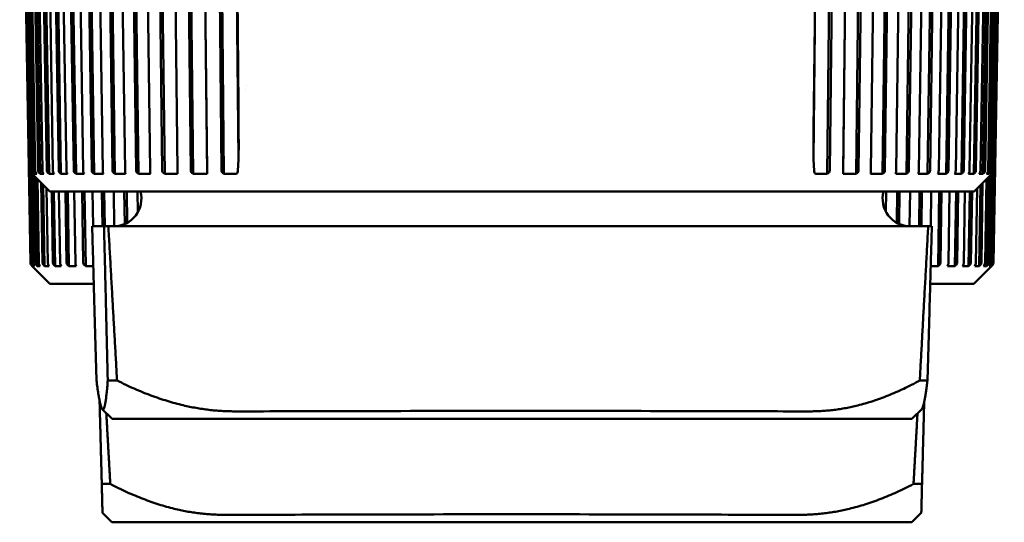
# Model space of a CAD drawing. Header units: millimetres. Extents: x 0 to 1891, y -60 to 594.
# Tile 2 of 118: x 152 to 179, y 39 to 53. Entities that reach past the tile are written whole.
import ezdxf

# ---------------------------------------------------------------- set-up
doc = ezdxf.new("R2010")
doc.units = ezdxf.units.MM
doc.layers.add('Sichtbar (ISO)', color=7, linetype='Continuous', lineweight=50)

msp = doc.modelspace()

# ---------------------------------------------------------------- linework, layer by layer
at = {"layer": 'Sichtbar (ISO)'}
for p, q in [((152.102, 48.867), (151.81, 65.589)), ((152.103, 48.867), (151.811, 65.589)), ((151.833, 65.589), (152.125, 48.867)), ((152.163, 48.867), (151.873, 65.589)), ((152.216, 48.778), (151.925, 65.591)), ((151.944, 65.589), (152.234, 48.867)), ((152.312, 48.867), (152.026, 65.589)), ((152.369, 48.778), (152.081, 65.591)), ((152.145, 65.589), (152.431, 48.867)), ((152.549, 48.867), (152.269, 65.589)), ((152.609, 48.778), (152.327, 65.591)), ((152.436, 65.589), (152.716, 48.867)), ((152.873, 48.867), (152.601, 65.589)), ((152.935, 48.778), (152.661, 65.591)), ((152.814, 65.589), (153.086, 48.867)), ((153.282, 48.867), (153.019, 65.589)), ((153.345, 48.778), (153.081, 65.591)), ((153.277, 65.589), (153.54, 48.867)), ((153.772, 48.867), (153.52, 65.589)), ((153.837, 48.778), (153.584, 65.591)), ((153.821, 65.589), (154.073, 48.867)), ((154.34, 48.867), (154.101, 65.589)), ((154.406, 48.778), (154.166, 65.591)), ((154.444, 65.589), (154.682, 48.867)), ((154.982, 48.867), (154.758, 65.589)), ((155.049, 48.778), (154.824, 65.591)), ((155.14, 65.589), (155.363, 48.867)), ((155.695, 48.867), (155.487, 65.589)), ((155.762, 48.778), (155.553, 65.591)), ((155.905, 65.589), (156.112, 48.867)), ((156.472, 48.867), (156.282, 65.589)), ((156.539, 48.778), (156.348, 65.591)), ((156.919, 48.778), (156.728, 65.591)), ((156.733, 65.589), (156.923, 48.867)), ((157.31, 48.867), (157.139, 65.589)), ((157.376, 48.778), (157.204, 65.591)), ((157.777, 49.167), (157.61, 65.591)), ((157.62, 65.589), (157.773, 50.653)), ((173.44, 49.167), (173.624, 65.591)), ((173.451, 50.653), (173.618, 65.589)), ((173.819, 48.778), (174.007, 65.591)), ((174.073, 65.589), (173.885, 48.867)), ((174.248, 48.778), (174.454, 65.591)), ((174.249, 48.867), (174.454, 65.589)), ((174.603, 48.778), (174.81, 65.591)), ((174.876, 65.589), (174.67, 48.867)), ((175.005, 48.867), (175.227, 65.589)), ((175.324, 48.778), (175.547, 65.591)), ((175.613, 65.589), (175.391, 48.867)), ((175.694, 48.867), (175.931, 65.589)), ((175.975, 48.778), (176.213, 65.591)), ((176.278, 65.589), (176.042, 48.867)), ((176.312, 48.867), (176.562, 65.589)), ((176.553, 48.778), (176.805, 65.591)), ((176.869, 65.589), (176.619, 48.867)), ((176.855, 48.867), (177.116, 65.589)), ((177.054, 48.778), (177.317, 65.591)), ((177.38, 65.589), (177.118, 48.867)), ((177.318, 48.867), (177.589, 65.589)), ((177.474, 48.778), (177.747, 65.591)), ((177.807, 65.589), (177.536, 48.867)), ((177.698, 48.867), (177.977, 65.589)), ((177.81, 48.778), (178.091, 65.591)), ((178.149, 65.589), (177.87, 48.867)), ((177.993, 48.867), (178.278, 65.589)), ((178.061, 48.778), (178.347, 65.591)), ((178.403, 65.589), (178.118, 48.867)), ((178.201, 48.867), (178.49, 65.589)), ((178.223, 48.778), (178.514, 65.591)), ((178.567, 65.589), (178.277, 48.867)), ((178.32, 48.867), (178.612, 65.589)), ((178.639, 65.589), (178.347, 48.867)), ((178.351, 48.867), (178.643, 65.589)), ((151.811, 63.076), (152.103, 46.354)), ((152.123, 46.354), (151.832, 63.076)), ((178.616, 63.076), (178.325, 46.354)), ((178.345, 46.354), (178.637, 63.076)), ((157.972, 51.075), (157.972, 51.075)), ((157.979, 51.182), (157.979, 51.182)), ((157.777, 49.167), (157.759, 48.86)), ((173.457, 48.86), (173.44, 49.167)), ((152.13, 48.799), (152.172, 46.354)), ((152.634, 48.295), (152.131, 48.798)), ((152.133, 48.798), (152.153, 48.778)), ((152.171, 48.778), (152.153, 48.798)), ((152.153, 48.778), (152.153, 48.797)), ((152.233, 46.354), (152.192, 48.737)), ((152.195, 48.798), (152.216, 48.778)), ((152.288, 46.265), (152.247, 48.682)), ((152.276, 48.778), (152.259, 48.798)), ((152.291, 48.637), (152.331, 46.354)), ((152.346, 48.798), (152.369, 48.778)), ((152.469, 48.778), (152.454, 48.798)), ((152.585, 48.798), (152.609, 48.778)), ((152.749, 48.778), (152.736, 48.798)), ((152.91, 48.798), (152.935, 48.778)), ((153.115, 48.778), (153.103, 48.798)), ((153.319, 48.798), (153.345, 48.778)), ((153.563, 48.778), (153.554, 48.798)), ((153.81, 48.798), (153.837, 48.778)), ((154.091, 48.778), (154.084, 48.798)), ((154.379, 48.798), (154.406, 48.778)), ((154.695, 48.778), (154.69, 48.798)), ((155.022, 48.798), (155.049, 48.778)), ((155.37, 48.778), (155.368, 48.798)), ((155.734, 48.798), (155.762, 48.778)), ((156.114, 48.778), (156.113, 48.798)), ((156.512, 48.798), (156.539, 48.778)), ((156.919, 48.778), (156.921, 48.798)), ((157.349, 48.798), (157.376, 48.778)), ((173.819, 48.778), (173.846, 48.798)), ((174.248, 48.798), (174.248, 48.778)), ((174.603, 48.778), (174.63, 48.798)), ((175.001, 48.798), (174.999, 48.778)), ((175.324, 48.778), (175.351, 48.798)), ((175.687, 48.798), (175.683, 48.778)), ((175.975, 48.778), (176.002, 48.798)), ((176.302, 48.798), (176.295, 48.778)), ((176.553, 48.778), (176.58, 48.798)), ((176.841, 48.798), (176.832, 48.778)), ((177.054, 48.778), (177.08, 48.798)), ((177.301, 48.798), (177.29, 48.778)), ((177.474, 48.778), (177.499, 48.798)), ((177.678, 48.798), (177.665, 48.778)), ((177.81, 48.778), (177.834, 48.798)), ((177.819, 48.295), (178.322, 48.798)), ((177.971, 48.798), (177.956, 48.778)), ((178.061, 48.778), (178.084, 48.798)), ((178.118, 46.354), (178.157, 48.633)), ((178.176, 48.798), (178.159, 48.778)), ((178.16, 46.265), (178.201, 48.677)), ((178.256, 48.732), (178.215, 46.354)), ((178.223, 48.778), (178.245, 48.798)), ((178.293, 48.798), (178.274, 48.778)), ((178.276, 46.354), (178.318, 48.794)), ((178.297, 48.778), (178.298, 48.803)), ((178.297, 48.778), (178.317, 48.798)), ((152.432, 46.354), (152.395, 48.534)), ((152.49, 46.265), (152.452, 48.476)), ((152.543, 48.386), (152.577, 46.354)), ((177.871, 46.354), (177.905, 48.381)), ((177.958, 46.265), (177.996, 48.472)), ((178.053, 48.529), (178.017, 46.354)), ((177.819, 48.295), (152.634, 48.295)), ((152.717, 46.354), (152.685, 48.295)), ((152.778, 46.265), (152.745, 48.295)), ((152.878, 48.295), (152.91, 46.354)), ((153.089, 46.354), (153.058, 48.295)), ((153.152, 46.265), (153.119, 48.295)), ((153.296, 48.295), (153.327, 46.354)), ((153.543, 46.354), (153.513, 48.295)), ((153.608, 46.265), (153.577, 48.295)), ((153.796, 48.295), (153.81, 47.349)), ((154.063, 47.349), (154.049, 48.295)), ((154.127, 47.349), (154.113, 48.295)), ((154.373, 48.295), (154.387, 47.349)), ((154.673, 47.41), (154.661, 48.295)), ((154.738, 47.442), (154.726, 48.295)), ((155.025, 48.295), (155.033, 47.736)), ((175.416, 47.745), (175.423, 48.295)), ((175.71, 47.444), (175.722, 48.295)), ((175.788, 48.295), (175.775, 47.412)), ((176.061, 47.349), (176.075, 48.295)), ((176.321, 47.349), (176.335, 48.295)), ((176.399, 48.295), (176.386, 47.349)), ((176.638, 47.349), (176.652, 48.295)), ((176.84, 46.265), (176.872, 48.295)), ((176.935, 48.295), (176.905, 46.354)), ((177.121, 46.354), (177.152, 48.295)), ((177.296, 46.265), (177.329, 48.295)), ((177.39, 48.295), (177.359, 46.354)), ((177.538, 46.354), (177.57, 48.295)), ((177.67, 46.265), (177.703, 48.295)), ((177.763, 48.295), (177.731, 46.354)), ((154.108, 47.349), (153.785, 47.349)), ((154.108, 47.349), (154.227, 47.349)), ((157.567, 47.349), (154.227, 47.349)), ((173.465, 47.349), (157.567, 47.349)), ((176.569, 47.349), (173.465, 47.349)), ((176.569, 47.349), (176.668, 47.349)), ((152.151, 46.265), (152.132, 46.285)), ((152.151, 46.263), (152.151, 46.265)), ((152.632, 45.782), (152.151, 46.263)), ((152.154, 46.285), (152.175, 46.265)), ((152.175, 46.265), (152.174, 46.337)), ((152.216, 46.265), (152.199, 46.285)), ((152.266, 46.285), (152.288, 46.265)), ((152.371, 46.265), (152.354, 46.285)), ((152.466, 46.285), (152.49, 46.265)), ((152.613, 46.265), (152.598, 46.285)), ((152.754, 46.285), (152.778, 46.265)), ((152.941, 46.265), (152.928, 46.285)), ((153.126, 46.285), (153.152, 46.265)), ((153.353, 46.265), (153.342, 46.285)), ((153.581, 46.285), (153.608, 46.265)), ((176.84, 46.265), (176.867, 46.285)), ((177.106, 46.285), (177.096, 46.265)), ((177.296, 46.265), (177.322, 46.285)), ((177.52, 46.285), (177.508, 46.265)), ((177.67, 46.265), (177.695, 46.285)), ((177.816, 45.782), (178.297, 46.263)), ((177.85, 46.285), (177.836, 46.265)), ((177.958, 46.265), (177.982, 46.285)), ((178.094, 46.285), (178.078, 46.265)), ((178.16, 46.265), (178.182, 46.285)), ((178.25, 46.285), (178.232, 46.265)), ((178.273, 46.265), (178.274, 46.337)), ((178.273, 46.265), (178.294, 46.285)), ((178.317, 46.285), (178.297, 46.265)), ((178.297, 46.265), (178.297, 46.263)), ((153.829, 45.782), (152.632, 45.782)), ((177.816, 45.782), (176.624, 45.782)), ((154.21, 43.145), (154.463, 43.145)), ((176.339, 43.145), (176.55, 43.145)), ((154.327, 42.099), (154.062, 42.363)), ((176.127, 42.099), (176.391, 42.363)), ((176.127, 42.099), (154.327, 42.099)), ((154.047, 40.325), (154.279, 40.325)), ((176.169, 40.325), (176.401, 40.325)), ((154.324, 39.28), (154.067, 39.536)), ((176.124, 39.28), (176.381, 39.536)), ((176.124, 39.28), (154.324, 39.28))]:
    msp.add_line(p, q, dxfattribs=at)
for centre, radius, start, end in [((152.202, 48.868), 0.1, 181, 225), ((178.251, 48.868), 0.1, 315, 359), ((154.377, 48.099), 0.75, 270, 15.1146), ((176.077, 48.099), 0.75, 164.8854, 270)]:
    msp.add_arc(centre, radius, start, end, dxfattribs=at)
for centre, major_axis, ratio, start_param, end_param in [((157.675, 48.92), (0.029, -0.143), 0.562068, 6.176013, 7.182179), ((157.689, 48.867), (-0.0026, 0.0862), 0.810891, 4.410793, 4.601261), ((173.523, 48.867), (-0.0023, -0.0862), 0.7661, 4.820135, 5.010603), ((173.536, 48.92), (-0.027, -0.143), 0.532942, 5.368545, 6.37471), ((151.938, 61.618), (0.224, -12.843), 0.036463, 6.263084, 6.302012), ((152.024, 61.618), (0.226, -12.843), 0.11885, 6.261632, 6.300559), ((152.199, 61.618), (0.229, -12.843), 0.200425, 6.26015, 6.299077), ((152.464, 61.618), (0.234, -12.843), 0.280632, 6.258616, 6.297544), ((152.816, 61.618), (0.24, -12.843), 0.358921, 6.257007, 6.295935), ((153.252, 61.618), (0.249, -12.843), 0.434759, 6.255292, 6.29422), ((153.771, 61.618), (0.26, -12.843), 0.507626, 6.253434, 6.292362), ((154.367, 61.618), (0.275, -12.842), 0.577026, 6.251385, 6.290313), ((155.038, 61.618), (0.293, -12.842), 0.642485, 6.249082, 6.288009), ((155.778, 61.618), (0.316, -12.841), 0.703554, 6.246434, 6.285362), ((156.583, 61.618), (0.345, -12.841), 0.759818, 6.243314, 6.282242), ((174.583, 61.618), (-0.319, -12.841), 0.710427, 6.281348, 6.320275), ((175.331, 61.618), (-0.295, -12.842), 0.649902, 6.278653, 6.31758), ((176.011, 61.618), (-0.276, -12.842), 0.584936, 6.276314, 6.315242), ((176.616, 61.618), (-0.262, -12.842), 0.515976, 6.274239, 6.313167), ((177.144, 61.618), (-0.25, -12.843), 0.44349, 6.272361, 6.311289), ((177.59, 61.618), (-0.241, -12.843), 0.367976, 6.270631, 6.309559), ((177.952, 61.618), (-0.234, -12.843), 0.289947, 6.269011, 6.307939), ((178.227, 61.618), (-0.229, -12.843), 0.209938, 6.267471, 6.306398), ((178.413, 61.618), (-0.226, -12.843), 0.128495, 6.265984, 6.304911), ((178.509, 61.618), (-0.224, -12.843), 0.046174, 6.264529, 6.303456), ((151.972, 59.106), (0.225, -12.843), 0.082567, 6.262275, 6.301203), ((152.108, 59.106), (0.227, -12.843), 0.164569, 6.260808, 6.299736), ((152.334, 59.106), (0.231, -12.843), 0.245448, 6.259301, 6.298228), ((152.647, 59.106), (0.237, -12.843), 0.32465, 6.257728, 6.296656), ((153.047, 59.106), (0.245, -12.843), 0.401634, 6.256064, 6.294992), ((153.53, 59.106), (0.255, -12.843), 0.475875, 6.254274, 6.288188), ((176.919, 59.106), (-0.255, -12.843), 0.475875, 6.278971, 6.312096), ((177.401, 59.106), (-0.245, -12.843), 0.401634, 6.271379, 6.310307), ((177.801, 59.106), (-0.237, -12.843), 0.32465, 6.269715, 6.308642), ((178.114, 59.106), (-0.231, -12.843), 0.245448, 6.268142, 6.30707), ((178.34, 59.106), (-0.227, -12.843), 0.16457, 6.266635, 6.305562), ((178.476, 59.106), (-0.225, -12.843), 0.082567, 6.265168, 6.304096)]:
    msp.add_ellipse(centre, major_axis=major_axis, ratio=ratio, start_param=start_param, end_param=end_param, dxfattribs=at)
for points, knots in [([(157.777, 49.167), (157.778, 49.428), (157.778, 49.704), (157.776, 50.157), (157.775, 50.335), (157.774, 50.558), (157.773, 50.606), (157.773, 50.653)], [-0.1731541, -0.1731541, -0.1731541, -0.1731541, -0.0976685, -0.0976685, -0.0488343, -0.0488343, -0.0352948, -0.0352948, -0.0352948, -0.0352948]), ([(173.451, 50.653), (173.45, 50.606), (173.45, 50.558), (173.447, 50.335), (173.446, 50.157), (173.443, 49.704), (173.441, 49.428), (173.44, 49.167)], [-0.567598, -0.567598, -0.567598, -0.567598, -0.5540612, -0.5540612, -0.5052282, -0.5052282, -0.4297385, -0.4297385, -0.4297385, -0.4297385]), ([(152.103, 48.867), (152.103, 48.856), (152.106, 48.844), (152.113, 48.823), (152.121, 48.811), (152.13, 48.801), (152.131, 48.799), (152.133, 48.798)], [-0.071182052, -0.071182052, -0.071182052, -0.071182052, -0.068033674, -0.068033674, -0.064108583, -0.064108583, -0.063368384, -0.063368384, -0.063368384, -0.063368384]), ([(152.153, 48.798), (152.151, 48.799), (152.15, 48.801), (152.141, 48.811), (152.134, 48.823), (152.127, 48.844), (152.125, 48.856), (152.125, 48.867)], [-0.007986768, -0.007986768, -0.007986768, -0.007986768, -0.00724657, -0.00724657, -0.003321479, -0.003321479, -0.000173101, -0.000173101, -0.000173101, -0.000173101]), ([(152.163, 48.867), (152.163, 48.856), (152.166, 48.844), (152.174, 48.823), (152.182, 48.811), (152.192, 48.801), (152.193, 48.799), (152.195, 48.798)], [-0.071182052, -0.071182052, -0.071182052, -0.071182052, -0.068033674, -0.068033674, -0.064108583, -0.064108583, -0.063368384, -0.063368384, -0.063368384, -0.063368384]), ([(152.259, 48.798), (152.258, 48.799), (152.256, 48.801), (152.249, 48.811), (152.242, 48.823), (152.236, 48.844), (152.234, 48.856), (152.234, 48.867)], [-0.007986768, -0.007986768, -0.007986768, -0.007986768, -0.00724657, -0.00724657, -0.003321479, -0.003321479, -0.000173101, -0.000173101, -0.000173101, -0.000173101]), ([(152.312, 48.867), (152.312, 48.856), (152.315, 48.844), (152.324, 48.823), (152.332, 48.811), (152.342, 48.801), (152.344, 48.799), (152.346, 48.798)], [-0.071182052, -0.071182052, -0.071182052, -0.071182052, -0.068033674, -0.068033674, -0.064108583, -0.064108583, -0.063368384, -0.063368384, -0.063368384, -0.063368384]), ([(152.454, 48.798), (152.453, 48.799), (152.451, 48.801), (152.445, 48.811), (152.439, 48.823), (152.433, 48.844), (152.431, 48.856), (152.431, 48.867)], [-0.007986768, -0.007986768, -0.007986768, -0.007986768, -0.00724657, -0.00724657, -0.003321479, -0.003321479, -0.000173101, -0.000173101, -0.000173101, -0.000173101]), ([(152.549, 48.867), (152.55, 48.856), (152.552, 48.844), (152.562, 48.823), (152.571, 48.811), (152.581, 48.801), (152.583, 48.799), (152.585, 48.798)], [-0.071182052, -0.071182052, -0.071182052, -0.071182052, -0.068033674, -0.068033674, -0.064108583, -0.064108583, -0.063368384, -0.063368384, -0.063368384, -0.063368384]), ([(152.736, 48.798), (152.735, 48.799), (152.734, 48.801), (152.728, 48.811), (152.723, 48.823), (152.718, 48.844), (152.716, 48.856), (152.716, 48.867)], [-0.007986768, -0.007986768, -0.007986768, -0.007986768, -0.00724657, -0.00724657, -0.003321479, -0.003321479, -0.000173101, -0.000173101, -0.000173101, -0.000173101]), ([(152.873, 48.867), (152.874, 48.856), (152.876, 48.844), (152.886, 48.823), (152.895, 48.811), (152.906, 48.801), (152.908, 48.799), (152.91, 48.798)], [-0.071182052, -0.071182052, -0.071182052, -0.071182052, -0.068033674, -0.068033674, -0.064108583, -0.064108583, -0.063368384, -0.063368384, -0.063368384, -0.063368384]), ([(153.103, 48.798), (153.102, 48.799), (153.102, 48.801), (153.097, 48.811), (153.092, 48.823), (153.088, 48.844), (153.087, 48.856), (153.086, 48.867)], [-0.007986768, -0.007986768, -0.007986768, -0.007986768, -0.00724657, -0.00724657, -0.003321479, -0.003321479, -0.000173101, -0.000173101, -0.000173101, -0.000173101]), ([(153.282, 48.867), (153.282, 48.856), (153.285, 48.844), (153.295, 48.823), (153.304, 48.811), (153.316, 48.801), (153.317, 48.799), (153.319, 48.798)], [-0.071182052, -0.071182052, -0.071182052, -0.071182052, -0.068033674, -0.068033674, -0.064108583, -0.064108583, -0.063368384, -0.063368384, -0.063368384, -0.063368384]), ([(153.554, 48.798), (153.553, 48.799), (153.552, 48.801), (153.548, 48.811), (153.545, 48.823), (153.541, 48.844), (153.54, 48.856), (153.54, 48.867)], [-0.007986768, -0.007986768, -0.007986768, -0.007986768, -0.00724657, -0.00724657, -0.003321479, -0.003321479, -0.000173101, -0.000173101, -0.000173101, -0.000173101]), ([(153.772, 48.867), (153.772, 48.856), (153.775, 48.844), (153.785, 48.823), (153.795, 48.811), (153.806, 48.801), (153.808, 48.799), (153.81, 48.798)], [-0.071182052, -0.071182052, -0.071182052, -0.071182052, -0.068033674, -0.068033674, -0.064108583, -0.064108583, -0.063368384, -0.063368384, -0.063368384, -0.063368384]), ([(154.084, 48.798), (154.083, 48.799), (154.082, 48.801), (154.079, 48.811), (154.077, 48.823), (154.074, 48.844), (154.073, 48.856), (154.073, 48.867)], [-0.007986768, -0.007986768, -0.007986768, -0.007986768, -0.00724657, -0.00724657, -0.003321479, -0.003321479, -0.000173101, -0.000173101, -0.000173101, -0.000173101]), ([(154.34, 48.867), (154.34, 48.856), (154.343, 48.844), (154.353, 48.823), (154.363, 48.811), (154.375, 48.801), (154.377, 48.799), (154.379, 48.798)], [-0.071182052, -0.071182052, -0.071182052, -0.071182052, -0.068033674, -0.068033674, -0.064108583, -0.064108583, -0.063368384, -0.063368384, -0.063368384, -0.063368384]), ([(154.69, 48.798), (154.689, 48.799), (154.689, 48.801), (154.687, 48.811), (154.685, 48.823), (154.683, 48.844), (154.682, 48.856), (154.682, 48.867)], [-0.007986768, -0.007986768, -0.007986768, -0.007986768, -0.00724657, -0.00724657, -0.003321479, -0.003321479, -0.000173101, -0.000173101, -0.000173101, -0.000173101]), ([(154.982, 48.867), (154.982, 48.856), (154.985, 48.844), (154.996, 48.823), (155.006, 48.811), (155.018, 48.801), (155.02, 48.799), (155.022, 48.798)], [-0.071182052, -0.071182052, -0.071182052, -0.071182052, -0.068033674, -0.068033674, -0.064108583, -0.064108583, -0.063368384, -0.063368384, -0.063368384, -0.063368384]), ([(155.368, 48.798), (155.368, 48.799), (155.367, 48.801), (155.366, 48.811), (155.365, 48.823), (155.364, 48.844), (155.364, 48.856), (155.363, 48.867)], [-0.007986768, -0.007986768, -0.007986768, -0.007986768, -0.00724657, -0.00724657, -0.003321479, -0.003321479, -0.000173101, -0.000173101, -0.000173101, -0.000173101]), ([(155.695, 48.867), (155.695, 48.856), (155.698, 48.844), (155.708, 48.823), (155.718, 48.811), (155.73, 48.801), (155.732, 48.799), (155.734, 48.798)], [-0.071182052, -0.071182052, -0.071182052, -0.071182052, -0.068033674, -0.068033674, -0.064108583, -0.064108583, -0.063368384, -0.063368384, -0.063368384, -0.063368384]), ([(156.113, 48.798), (156.113, 48.799), (156.113, 48.801), (156.113, 48.811), (156.113, 48.823), (156.112, 48.844), (156.112, 48.856), (156.112, 48.867)], [-0.007986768, -0.007986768, -0.007986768, -0.007986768, -0.00724657, -0.00724657, -0.003321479, -0.003321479, -0.000173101, -0.000173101, -0.000173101, -0.000173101]), ([(156.472, 48.867), (156.472, 48.856), (156.475, 48.844), (156.486, 48.823), (156.496, 48.811), (156.508, 48.801), (156.51, 48.799), (156.512, 48.798)], [-0.071182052, -0.071182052, -0.071182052, -0.071182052, -0.068033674, -0.068033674, -0.064108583, -0.064108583, -0.063368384, -0.063368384, -0.063368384, -0.063368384]), ([(156.921, 48.798), (156.921, 48.799), (156.921, 48.801), (156.922, 48.811), (156.923, 48.823), (156.923, 48.844), (156.923, 48.856), (156.923, 48.867)], [-0.007986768, -0.007986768, -0.007986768, -0.007986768, -0.00724657, -0.00724657, -0.003321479, -0.003321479, -0.000173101, -0.000173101, -0.000173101, -0.000173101]), ([(157.31, 48.867), (157.31, 48.856), (157.313, 48.844), (157.323, 48.823), (157.333, 48.811), (157.345, 48.801), (157.347, 48.799), (157.349, 48.798)], [-0.071182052, -0.071182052, -0.071182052, -0.071182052, -0.068033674, -0.068033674, -0.064108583, -0.064108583, -0.063368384, -0.063368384, -0.063368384, -0.063368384]), ([(173.846, 48.798), (173.848, 48.799), (173.85, 48.801), (173.862, 48.811), (173.872, 48.823), (173.882, 48.844), (173.885, 48.856), (173.885, 48.867)], [-0.007986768, -0.007986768, -0.007986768, -0.007986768, -0.00724657, -0.00724657, -0.003321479, -0.003321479, -0.000173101, -0.000173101, -0.000173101, -0.000173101]), ([(174.249, 48.867), (174.248, 48.856), (174.248, 48.844), (174.248, 48.823), (174.248, 48.811), (174.248, 48.801), (174.248, 48.799), (174.248, 48.798)], [-0.071182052, -0.071182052, -0.071182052, -0.071182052, -0.068033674, -0.068033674, -0.064108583, -0.064108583, -0.063368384, -0.063368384, -0.063368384, -0.063368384]), ([(174.63, 48.798), (174.633, 48.799), (174.635, 48.801), (174.647, 48.811), (174.657, 48.823), (174.667, 48.844), (174.67, 48.856), (174.67, 48.867)], [-0.007986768, -0.007986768, -0.007986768, -0.007986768, -0.00724657, -0.00724657, -0.003321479, -0.003321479, -0.000173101, -0.000173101, -0.000173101, -0.000173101]), ([(175.005, 48.867), (175.005, 48.856), (175.004, 48.844), (175.003, 48.823), (175.002, 48.811), (175.001, 48.801), (175.001, 48.799), (175.001, 48.798)], [-0.071182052, -0.071182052, -0.071182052, -0.071182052, -0.068033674, -0.068033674, -0.064108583, -0.064108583, -0.063368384, -0.063368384, -0.063368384, -0.063368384]), ([(175.351, 48.798), (175.353, 48.799), (175.355, 48.801), (175.367, 48.811), (175.377, 48.823), (175.387, 48.844), (175.39, 48.856), (175.391, 48.867)], [-0.007986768, -0.007986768, -0.007986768, -0.007986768, -0.00724657, -0.00724657, -0.003321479, -0.003321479, -0.000173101, -0.000173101, -0.000173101, -0.000173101]), ([(175.694, 48.867), (175.694, 48.856), (175.694, 48.844), (175.692, 48.823), (175.69, 48.811), (175.688, 48.801), (175.688, 48.799), (175.687, 48.798)], [-0.071182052, -0.071182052, -0.071182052, -0.071182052, -0.068033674, -0.068033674, -0.064108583, -0.064108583, -0.063368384, -0.063368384, -0.063368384, -0.063368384]), ([(176.002, 48.798), (176.004, 48.799), (176.006, 48.801), (176.018, 48.811), (176.028, 48.823), (176.038, 48.844), (176.041, 48.856), (176.042, 48.867)], [-0.007986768, -0.007986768, -0.007986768, -0.007986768, -0.00724657, -0.00724657, -0.003321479, -0.003321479, -0.000173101, -0.000173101, -0.000173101, -0.000173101]), ([(176.312, 48.867), (176.312, 48.856), (176.311, 48.844), (176.309, 48.823), (176.306, 48.811), (176.303, 48.801), (176.303, 48.799), (176.302, 48.798)], [-0.071182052, -0.071182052, -0.071182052, -0.071182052, -0.068033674, -0.068033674, -0.064108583, -0.064108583, -0.063368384, -0.063368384, -0.063368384, -0.063368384]), ([(176.58, 48.798), (176.582, 48.799), (176.584, 48.801), (176.596, 48.811), (176.605, 48.823), (176.615, 48.844), (176.618, 48.856), (176.619, 48.867)], [-0.007986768, -0.007986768, -0.007986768, -0.007986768, -0.00724657, -0.00724657, -0.003321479, -0.003321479, -0.000173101, -0.000173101, -0.000173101, -0.000173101]), ([(176.855, 48.867), (176.855, 48.856), (176.853, 48.844), (176.85, 48.823), (176.847, 48.811), (176.843, 48.801), (176.842, 48.799), (176.841, 48.798)], [-0.071182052, -0.071182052, -0.071182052, -0.071182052, -0.068033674, -0.068033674, -0.064108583, -0.064108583, -0.063368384, -0.063368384, -0.063368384, -0.063368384]), ([(177.08, 48.798), (177.082, 48.799), (177.084, 48.801), (177.095, 48.811), (177.105, 48.823), (177.115, 48.844), (177.118, 48.856), (177.118, 48.867)], [-0.007986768, -0.007986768, -0.007986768, -0.007986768, -0.00724657, -0.00724657, -0.003321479, -0.003321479, -0.000173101, -0.000173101, -0.000173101, -0.000173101]), ([(177.318, 48.867), (177.317, 48.856), (177.316, 48.844), (177.312, 48.823), (177.308, 48.811), (177.303, 48.801), (177.302, 48.799), (177.301, 48.798)], [-0.071182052, -0.071182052, -0.071182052, -0.071182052, -0.068033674, -0.068033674, -0.064108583, -0.064108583, -0.063368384, -0.063368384, -0.063368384, -0.063368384]), ([(177.499, 48.798), (177.501, 48.799), (177.503, 48.801), (177.514, 48.811), (177.523, 48.823), (177.533, 48.844), (177.536, 48.856), (177.536, 48.867)], [-0.007986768, -0.007986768, -0.007986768, -0.007986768, -0.00724657, -0.00724657, -0.003321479, -0.003321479, -0.000173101, -0.000173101, -0.000173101, -0.000173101]), ([(177.698, 48.867), (177.698, 48.856), (177.696, 48.844), (177.691, 48.823), (177.686, 48.811), (177.68, 48.801), (177.679, 48.799), (177.678, 48.798)], [-0.071182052, -0.071182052, -0.071182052, -0.071182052, -0.068033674, -0.068033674, -0.064108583, -0.064108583, -0.063368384, -0.063368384, -0.063368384, -0.063368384]), ([(177.834, 48.798), (177.836, 48.799), (177.838, 48.801), (177.849, 48.811), (177.858, 48.823), (177.867, 48.844), (177.87, 48.856), (177.87, 48.867)], [-0.007986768, -0.007986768, -0.007986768, -0.007986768, -0.00724657, -0.00724657, -0.003321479, -0.003321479, -0.000173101, -0.000173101, -0.000173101, -0.000173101]), ([(177.993, 48.867), (177.993, 48.856), (177.991, 48.844), (177.985, 48.823), (177.979, 48.811), (177.973, 48.801), (177.972, 48.799), (177.971, 48.798)], [-0.071182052, -0.071182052, -0.071182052, -0.071182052, -0.068033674, -0.068033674, -0.064108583, -0.064108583, -0.063368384, -0.063368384, -0.063368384, -0.063368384]), ([(178.084, 48.798), (178.085, 48.799), (178.087, 48.801), (178.097, 48.811), (178.106, 48.823), (178.115, 48.844), (178.117, 48.856), (178.118, 48.867)], [-0.007986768, -0.007986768, -0.007986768, -0.007986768, -0.00724657, -0.00724657, -0.003321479, -0.003321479, -0.000173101, -0.000173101, -0.000173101, -0.000173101]), ([(178.201, 48.867), (178.201, 48.856), (178.199, 48.844), (178.192, 48.823), (178.186, 48.811), (178.178, 48.801), (178.177, 48.799), (178.176, 48.798)], [-0.071182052, -0.071182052, -0.071182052, -0.071182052, -0.068033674, -0.068033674, -0.064108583, -0.064108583, -0.063368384, -0.063368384, -0.063368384, -0.063368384]), ([(178.245, 48.798), (178.247, 48.799), (178.248, 48.801), (178.258, 48.811), (178.266, 48.823), (178.274, 48.844), (178.277, 48.856), (178.277, 48.867)], [-0.007986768, -0.007986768, -0.007986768, -0.007986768, -0.00724657, -0.00724657, -0.003321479, -0.003321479, -0.000173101, -0.000173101, -0.000173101, -0.000173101]), ([(178.32, 48.867), (178.32, 48.856), (178.318, 48.844), (178.31, 48.823), (178.304, 48.811), (178.295, 48.801), (178.294, 48.799), (178.293, 48.798)], [-0.071182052, -0.071182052, -0.071182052, -0.071182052, -0.068033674, -0.068033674, -0.064108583, -0.064108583, -0.063368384, -0.063368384, -0.063368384, -0.063368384]), ([(178.317, 48.798), (178.319, 48.799), (178.321, 48.801), (178.329, 48.811), (178.337, 48.823), (178.345, 48.844), (178.347, 48.856), (178.347, 48.867)], [-0.007986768, -0.007986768, -0.007986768, -0.007986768, -0.00724657, -0.00724657, -0.003321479, -0.003321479, -0.000173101, -0.000173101, -0.000173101, -0.000173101]), ([(152.132, 46.285), (152.13, 46.287), (152.129, 46.288), (152.12, 46.298), (152.113, 46.31), (152.105, 46.331), (152.103, 46.343), (152.103, 46.354)], [-0.007986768, -0.007986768, -0.007986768, -0.007986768, -0.00724657, -0.00724657, -0.003321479, -0.003321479, -0.000173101, -0.000173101, -0.000173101, -0.000173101]), ([(152.123, 46.354), (152.123, 46.343), (152.126, 46.331), (152.134, 46.31), (152.142, 46.298), (152.151, 46.288), (152.152, 46.287), (152.154, 46.285)], [-0.071182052, -0.071182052, -0.071182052, -0.071182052, -0.068033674, -0.068033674, -0.064108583, -0.064108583, -0.063368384, -0.063368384, -0.063368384, -0.063368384]), ([(152.199, 46.285), (152.197, 46.287), (152.196, 46.288), (152.188, 46.298), (152.181, 46.31), (152.174, 46.331), (152.172, 46.343), (152.172, 46.354)], [-0.007986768, -0.007986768, -0.007986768, -0.007986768, -0.00724657, -0.00724657, -0.003321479, -0.003321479, -0.000173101, -0.000173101, -0.000173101, -0.000173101]), ([(152.233, 46.354), (152.233, 46.343), (152.236, 46.331), (152.244, 46.31), (152.253, 46.298), (152.262, 46.288), (152.264, 46.287), (152.266, 46.285)], [-0.071182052, -0.071182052, -0.071182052, -0.071182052, -0.068033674, -0.068033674, -0.064108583, -0.064108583, -0.063368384, -0.063368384, -0.063368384, -0.063368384]), ([(152.354, 46.285), (152.353, 46.287), (152.352, 46.288), (152.345, 46.298), (152.339, 46.31), (152.333, 46.331), (152.331, 46.343), (152.331, 46.354)], [-0.007986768, -0.007986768, -0.007986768, -0.007986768, -0.00724657, -0.00724657, -0.003321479, -0.003321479, -0.000173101, -0.000173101, -0.000173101, -0.000173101]), ([(152.432, 46.354), (152.432, 46.343), (152.434, 46.331), (152.443, 46.31), (152.452, 46.298), (152.463, 46.288), (152.464, 46.287), (152.466, 46.285)], [-0.071182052, -0.071182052, -0.071182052, -0.071182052, -0.068033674, -0.068033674, -0.064108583, -0.064108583, -0.063368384, -0.063368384, -0.063368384, -0.063368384]), ([(152.598, 46.285), (152.597, 46.287), (152.596, 46.288), (152.59, 46.298), (152.585, 46.31), (152.579, 46.331), (152.577, 46.343), (152.577, 46.354)], [-0.007986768, -0.007986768, -0.007986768, -0.007986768, -0.00724657, -0.00724657, -0.003321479, -0.003321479, -0.000173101, -0.000173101, -0.000173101, -0.000173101]), ([(152.717, 46.354), (152.718, 46.343), (152.721, 46.331), (152.73, 46.31), (152.739, 46.298), (152.75, 46.288), (152.752, 46.287), (152.754, 46.285)], [-0.071182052, -0.071182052, -0.071182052, -0.071182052, -0.068033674, -0.068033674, -0.064108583, -0.064108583, -0.063368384, -0.063368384, -0.063368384, -0.063368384]), ([(152.928, 46.285), (152.927, 46.287), (152.927, 46.288), (152.921, 46.298), (152.917, 46.31), (152.912, 46.331), (152.91, 46.343), (152.91, 46.354)], [-0.007986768, -0.007986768, -0.007986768, -0.007986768, -0.00724657, -0.00724657, -0.003321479, -0.003321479, -0.000173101, -0.000173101, -0.000173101, -0.000173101]), ([(153.089, 46.354), (153.089, 46.343), (153.092, 46.331), (153.102, 46.31), (153.111, 46.298), (153.122, 46.288), (153.124, 46.287), (153.126, 46.285)], [-0.071182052, -0.071182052, -0.071182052, -0.071182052, -0.068033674, -0.068033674, -0.064108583, -0.064108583, -0.063368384, -0.063368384, -0.063368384, -0.063368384]), ([(153.342, 46.285), (153.342, 46.287), (153.341, 46.288), (153.336, 46.298), (153.333, 46.31), (153.329, 46.331), (153.327, 46.343), (153.327, 46.354)], [-0.007986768, -0.007986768, -0.007986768, -0.007986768, -0.00724657, -0.00724657, -0.003321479, -0.003321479, -0.000173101, -0.000173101, -0.000173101, -0.000173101]), ([(153.543, 46.354), (153.543, 46.343), (153.546, 46.331), (153.556, 46.31), (153.566, 46.298), (153.578, 46.288), (153.579, 46.287), (153.581, 46.285)], [-0.071182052, -0.071182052, -0.071182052, -0.071182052, -0.068033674, -0.068033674, -0.064108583, -0.064108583, -0.063368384, -0.063368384, -0.063368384, -0.063368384]), ([(176.867, 46.285), (176.869, 46.287), (176.871, 46.288), (176.882, 46.298), (176.892, 46.31), (176.902, 46.331), (176.905, 46.343), (176.905, 46.354)], [-0.007986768, -0.007986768, -0.007986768, -0.007986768, -0.00724657, -0.00724657, -0.003321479, -0.003321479, -0.000173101, -0.000173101, -0.000173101, -0.000173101]), ([(177.121, 46.354), (177.121, 46.343), (177.12, 46.331), (177.116, 46.31), (177.112, 46.298), (177.107, 46.288), (177.107, 46.287), (177.106, 46.285)], [-0.071182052, -0.071182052, -0.071182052, -0.071182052, -0.068033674, -0.068033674, -0.064108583, -0.064108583, -0.063368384, -0.063368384, -0.063368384, -0.063368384]), ([(177.322, 46.285), (177.324, 46.287), (177.326, 46.288), (177.337, 46.298), (177.347, 46.31), (177.356, 46.331), (177.359, 46.343), (177.359, 46.354)], [-0.007986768, -0.007986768, -0.007986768, -0.007986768, -0.00724657, -0.00724657, -0.003321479, -0.003321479, -0.000173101, -0.000173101, -0.000173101, -0.000173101]), ([(177.538, 46.354), (177.538, 46.343), (177.536, 46.331), (177.532, 46.31), (177.527, 46.298), (177.522, 46.288), (177.521, 46.287), (177.52, 46.285)], [-0.071182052, -0.071182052, -0.071182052, -0.071182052, -0.068033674, -0.068033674, -0.064108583, -0.064108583, -0.063368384, -0.063368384, -0.063368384, -0.063368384]), ([(177.695, 46.285), (177.697, 46.287), (177.698, 46.288), (177.709, 46.298), (177.718, 46.31), (177.728, 46.331), (177.73, 46.343), (177.731, 46.354)], [-0.007986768, -0.007986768, -0.007986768, -0.007986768, -0.00724657, -0.00724657, -0.003321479, -0.003321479, -0.000173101, -0.000173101, -0.000173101, -0.000173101]), ([(177.871, 46.354), (177.871, 46.343), (177.869, 46.331), (177.864, 46.31), (177.858, 46.298), (177.852, 46.288), (177.851, 46.287), (177.85, 46.285)], [-0.071182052, -0.071182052, -0.071182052, -0.071182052, -0.068033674, -0.068033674, -0.064108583, -0.064108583, -0.063368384, -0.063368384, -0.063368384, -0.063368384]), ([(177.982, 46.285), (177.984, 46.287), (177.986, 46.288), (177.996, 46.298), (178.005, 46.31), (178.014, 46.331), (178.016, 46.343), (178.017, 46.354)], [-0.007986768, -0.007986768, -0.007986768, -0.007986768, -0.00724657, -0.00724657, -0.003321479, -0.003321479, -0.000173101, -0.000173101, -0.000173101, -0.000173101]), ([(178.118, 46.354), (178.117, 46.343), (178.115, 46.331), (178.109, 46.31), (178.103, 46.298), (178.096, 46.288), (178.095, 46.287), (178.094, 46.285)], [-0.071182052, -0.071182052, -0.071182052, -0.071182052, -0.068033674, -0.068033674, -0.064108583, -0.064108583, -0.063368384, -0.063368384, -0.063368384, -0.063368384]), ([(178.182, 46.285), (178.184, 46.287), (178.186, 46.288), (178.196, 46.298), (178.204, 46.31), (178.212, 46.331), (178.215, 46.343), (178.215, 46.354)], [-0.007986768, -0.007986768, -0.007986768, -0.007986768, -0.00724657, -0.00724657, -0.003321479, -0.003321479, -0.000173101, -0.000173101, -0.000173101, -0.000173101]), ([(178.276, 46.354), (178.276, 46.343), (178.274, 46.331), (178.267, 46.31), (178.26, 46.298), (178.252, 46.288), (178.251, 46.287), (178.25, 46.285)], [-0.071182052, -0.071182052, -0.071182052, -0.071182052, -0.068033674, -0.068033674, -0.064108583, -0.064108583, -0.063368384, -0.063368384, -0.063368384, -0.063368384]), ([(178.294, 46.285), (178.296, 46.287), (178.297, 46.288), (178.306, 46.298), (178.314, 46.31), (178.322, 46.331), (178.325, 46.343), (178.325, 46.354)], [-0.007986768, -0.007986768, -0.007986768, -0.007986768, -0.00724657, -0.00724657, -0.003321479, -0.003321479, -0.000173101, -0.000173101, -0.000173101, -0.000173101]), ([(178.345, 46.354), (178.345, 46.343), (178.343, 46.331), (178.335, 46.31), (178.328, 46.298), (178.32, 46.288), (178.318, 46.287), (178.317, 46.285)], [-0.071182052, -0.071182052, -0.071182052, -0.071182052, -0.068033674, -0.068033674, -0.064108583, -0.064108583, -0.063368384, -0.063368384, -0.063368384, -0.063368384]), ([(173.368, 42.304), (172.604, 42.304), (171.718, 42.306), (170.417, 42.31), (170.083, 42.31), (168.442, 42.315), (167.041, 42.318), (164.198, 42.318), (162.777, 42.315), (161.09, 42.31), (160.747, 42.309), (159.404, 42.306), (158.475, 42.304), (157.658, 42.304)], [0.000001, 0.000001, 0.000001, 0.000001, 0.336889, 0.336889, 0.448865, 0.448865, 0.874126, 0.874126, 1.299358, 1.299358, 1.410685, 1.410685, 1.745596, 1.745596, 1.745596, 1.745596]), ([(173.084, 39.485), (172.291, 39.485), (171.38, 39.487), (170.053, 39.49), (169.713, 39.491), (168.046, 39.495), (166.634, 39.499), (163.789, 39.499), (162.377, 39.495), (160.714, 39.491), (160.376, 39.49), (159.058, 39.487), (158.153, 39.485), (157.364, 39.485)], [0.000001, 0.000001, 0.000001, 0.000001, 0.336889, 0.336889, 0.448865, 0.448865, 0.874126, 0.874126, 1.299358, 1.299358, 1.410685, 1.410685, 1.745596, 1.745596, 1.745596, 1.745596])]:
    msp.add_open_spline(points, degree=3, knots=knots, dxfattribs=at)
for points, weights in [([(157.376, 48.778), (157.536, 48.774), (157.696, 48.776)], [1.69312184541, 1.69337500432, 1.69322830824]), ([(173.516, 48.776), (173.667, 48.774), (173.819, 48.778)], [1.69322830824, 1.69337500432, 1.69312184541]), ([(153.785, 47.349), (153.845, 45.192), (153.903, 43.145)], [1.00009573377, 1.0002702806, 1.00015667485]), ([(154.21, 43.145), (154.161, 45.192), (154.108, 47.349)], [1.00015667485, 1.0002702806, 1.00009573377]), ([(154.227, 47.349), (154.347, 45.195), (154.463, 43.145)], [1.00009121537, 1.00025746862, 1.00015185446]), ([(176.339, 43.145), (176.452, 45.195), (176.569, 47.349)], [1.00015185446, 1.00025746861, 1.00009121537]), ([(176.668, 47.349), (176.608, 45.192), (176.55, 43.145)], [1.00009573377, 1.0002702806, 1.00015667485]), ([(153.903, 43.145), (154.096, 41.62), (154.21, 43.145)], [1.23096562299, 1.32029098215, 1.23096562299]), ([(157.658, 42.304), (156.127, 42.304), (154.463, 43.145)], [1.27927488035, 1.27927488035, 1.2314661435]), ([(176.339, 43.145), (174.79, 42.304), (173.368, 42.304)], [1.2314661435, 1.27927488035, 1.27927488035]), ([(176.391, 42.363), (176.46, 42.432), (176.55, 43.145)], [1.27518107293, 1.27115902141, 1.23096562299]), ([(154.047, 40.325), (154.017, 41.444), (153.987, 42.595)], [1.00015667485, 1.00021874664, 1.00019479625]), ([(176.46, 42.569), (176.43, 41.431), (176.401, 40.325)], [1.00019533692, 1.0002180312, 1.00015667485]), ([(154.171, 42.254), (154.225, 41.279), (154.279, 40.325)], [1.00019129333, 1.00020095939, 1.00015185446]), ([(176.169, 40.325), (176.223, 41.276), (176.277, 42.249)], [1.00015185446, 1.00020083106, 1.00019134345]), ([(154.047, 40.325), (154.067, 39.536), (154.067, 39.536)], [1.23096562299, 1.27562829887, 1.27562830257]), ([(157.364, 39.485), (155.886, 39.485), (154.279, 40.325)], [1.27927488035, 1.27927488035, 1.2314661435]), ([(176.169, 40.325), (174.562, 39.485), (173.084, 39.485)], [1.2314661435, 1.27927488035, 1.27927488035]), ([(176.401, 40.325), (176.381, 39.536), (176.381, 39.536)], [1.23096562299, 1.27562830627, 1.27562830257])]:
    msp.add_rational_spline(points, weights, degree=2, dxfattribs=at)

doc.saveas('drawing.dxf')
